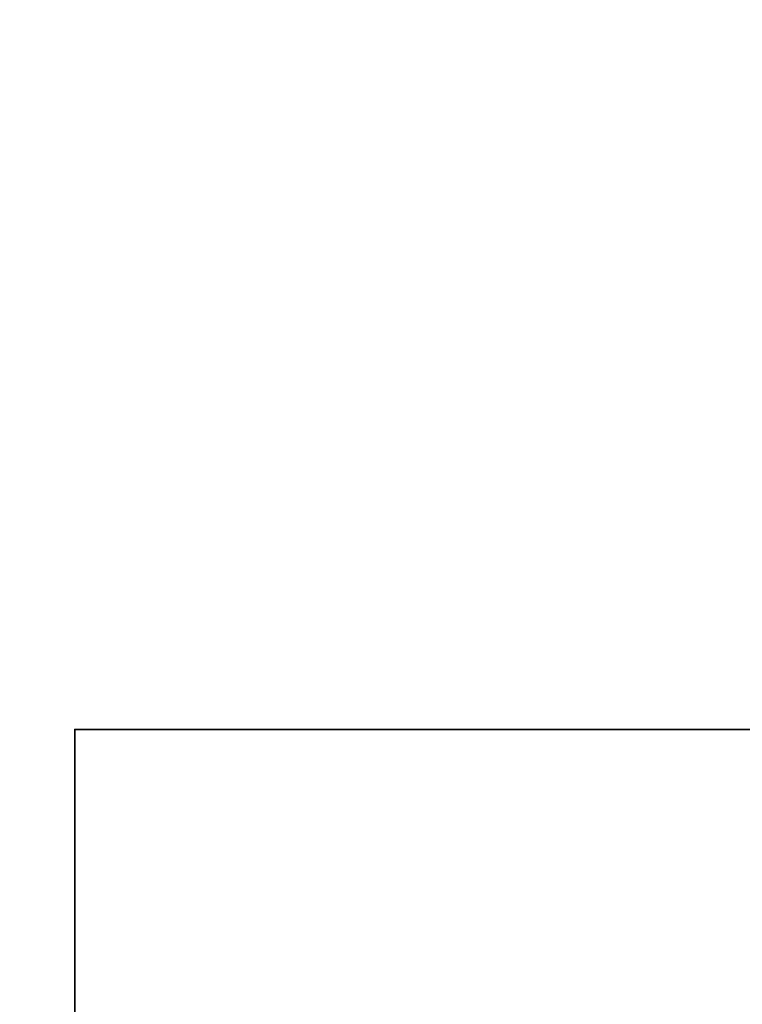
# Model space of a CAD drawing. Header units: millimetres. Extents: x -523 to 5323, y -130 to 66.
# Tile 51 of 153: x -356 to -352, y -31 to -25. Entities that reach past the tile are written whole.
import ezdxf

# ---------------------------------------------------------------- set-up
doc = ezdxf.new("R2010")
doc.units = ezdxf.units.MM
doc.layers.add('151', color=7, linetype='Continuous', true_color=0xffffff)

# ---------------------------------------------------------------- blocks, each defined once
blk = doc.blocks.new('UG_SURFACE_001')
at = {"layer": '151', "color": 252, "linetype": 'Continuous', "lineweight": 35}
for points in [[(522.5, -46, 2207), (522.5, 40, 2207), (-522.5, 40, 2207), (-522.5, -46, 2207)], [(-372.5, -46, 2056.9999), (-372.5, 40, 2056.9999), (372.5, 40, 2056.9999), (372.5, -46, 2056.9999)]]:
    blk.add_3dface(points, dxfattribs=at)
blk = doc.blocks.new('UG_SURFACE_031')
at = {"layer": '151', "color": 252, "linetype": 'Continuous', "lineweight": 35}
for points in [[(-340.8346, -29.4, 1032.45), (-355.8346, -29.4, 1032.45), (-355.8346, -29.4, 1067.45), (-340.8346, -29.4, 1067.45)], [(-355.8346, -37.4, 1032.45), (-355.8346, -29.4, 1032.45), (-340.8346, -29.4, 1032.45), (-340.8346, -37.2, 1032.45)], [(-340.8346, -37.2, 1067.45), (-340.8346, -29.4, 1067.45), (-355.8346, -29.4, 1067.45), (-355.8346, -37.4, 1067.45)], [(-355.8346, -29.4, 1032.45), (-355.8346, -37.4, 1032.45), (-355.8346, -37.4, 1067.45), (-355.8346, -29.4, 1067.45)]]:
    blk.add_3dface(points, dxfattribs=at)
blk = doc.blocks.new('UG_SURFACE_068')
at = {"layer": '151', "color": 252, "linetype": 'Continuous', "lineweight": 35}
for points in [[(-347.9569, -18.7522, 1013.6622), (-347.9569, -48.4478, 1013.6622), (-361.2007, -43.685, 1017.7221), (-361.2007, -23.515, 1017.7221)], [(-347.9569, -48.4478, 1164.3379), (-347.9569, -18.7522, 1164.3379), (-361.2007, -23.515, 1160.278), (-361.2007, -43.685, 1160.278)], [(-347.7371, -18.7522, 1163.6207), (-347.7371, -48.4478, 1163.6207), (-360.9809, -43.685, 1159.5608), (-360.9809, -23.515, 1159.5608)], [(-347.7371, -48.4478, 1014.3793), (-347.7371, -18.7522, 1014.3793), (-360.9809, -23.515, 1018.4392), (-360.9809, -43.685, 1018.4392)]]:
    blk.add_3dface(points, dxfattribs=at)

msp = doc.modelspace()

# ---------------------------------------------------------------- linework, layer by layer
at = {"layer": '151', "color": 253, "linetype": 'Continuous', "lineweight": -3}
for p, q in [((-355.8346, -29.4, 1067.45), (-340.8346, -29.4, 1067.45)), ((-355.8346, -29.4, 1032.45), (-340.8346, -29.4, 1032.45)), ((-355.8346, -29.4, 1032.45), (-355.8346, -37.4, 1032.45)), ((-355.8346, -29.4, 1067.45), (-355.8346, -29.4, 1032.45)), ((-355.8346, -37.4, 1067.45), (-355.8346, -29.4, 1067.45))]:
    msp.add_line(p, q, dxfattribs=at)

# ---------------------------------------------------------------- block references
for name in ['UG_SURFACE_001', 'UG_SURFACE_068', 'UG_SURFACE_031']:
    msp.add_blockref(name, (0, 0), dxfattribs=at)

doc.saveas('drawing.dxf')
